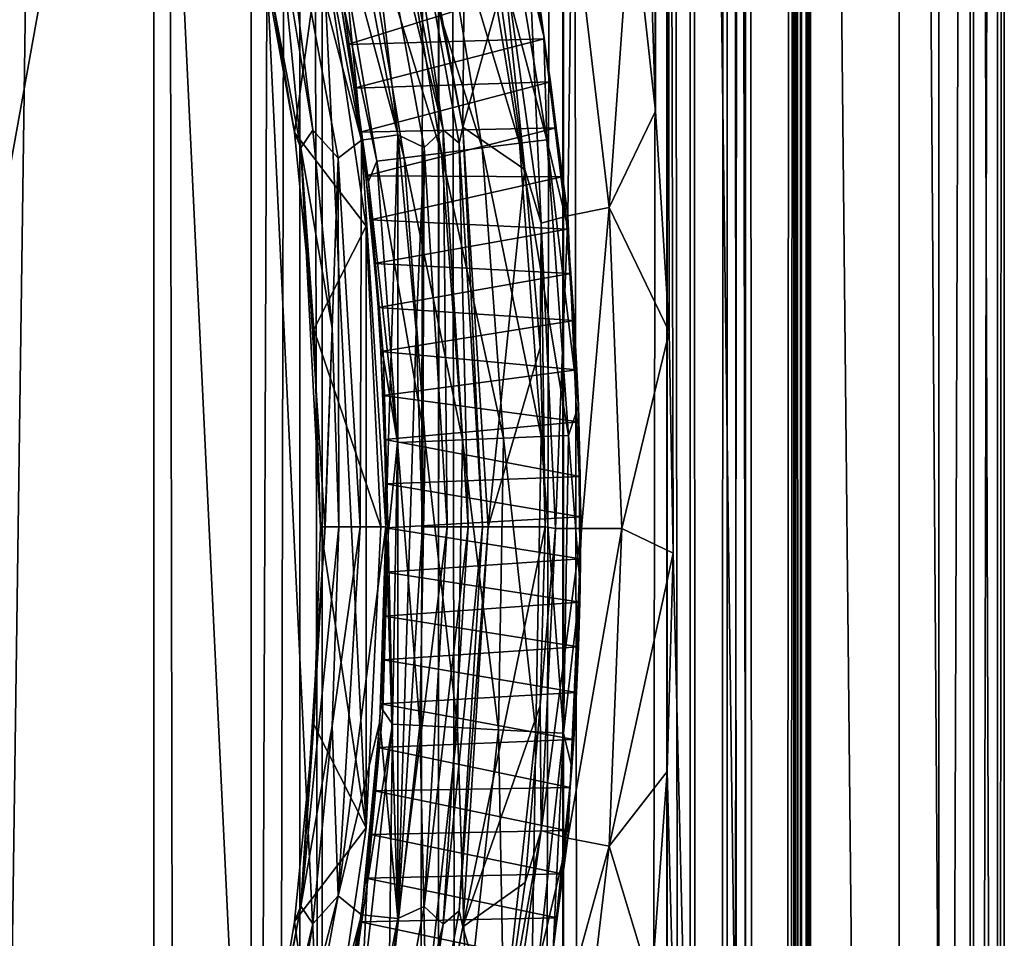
# Model space of a CAD drawing. Extents: x -100 to 100, y -1250 to 5.
# Tile 38 of 60: x 41 to 56, y -156 to -142. Entities that reach past the tile are written whole.
import ezdxf

# ---------------------------------------------------------------- set-up
doc = ezdxf.new("R2010")
doc.units = 0
doc.header["$LTSCALE"] = 65.185185
for name, color, linetype in [('12', 7, 'CONTINUOUS'), ('13', 7, 'CONTINUOUS'), ('133', 7, 'CONTINUOUS'), ('136', 7, 'CONTINUOUS'), ('14', 7, 'CONTINUOUS'), ('143', 7, 'CONTINUOUS'), ('144', 7, 'CONTINUOUS'), ('15', 7, 'CONTINUOUS'), ('16', 7, 'CONTINUOUS'), ('17', 7, 'CONTINUOUS'), ('18', 7, 'CONTINUOUS'), ('19', 7, 'CONTINUOUS'), ('20', 7, 'CONTINUOUS'), ('29', 7, 'CONTINUOUS'), ('30', 7, 'CONTINUOUS'), ('31', 7, 'CONTINUOUS'), ('32', 7, 'CONTINUOUS'), ('33', 7, 'CONTINUOUS'), ('34', 7, 'CONTINUOUS'), ('35', 7, 'CONTINUOUS'), ('36', 7, 'CONTINUOUS'), ('37', 7, 'CONTINUOUS'), ('38', 7, 'CONTINUOUS'), ('39', 7, 'CONTINUOUS'), ('40', 7, 'CONTINUOUS'), ('41', 7, 'CONTINUOUS'), ('42', 7, 'CONTINUOUS'), ('63', 7, 'CONTINUOUS'), ('66', 7, 'CONTINUOUS'), ('69', 7, 'CONTINUOUS'), ('76', 7, 'CONTINUOUS'), ('77', 7, 'CONTINUOUS')]:
    doc.layers.add(name, color=color, linetype=linetype)

msp = doc.modelspace()

# ---------------------------------------------------------------- linework, layer by layer
at = {"layer": '12', "color": 7, "linetype": 'CONTINUOUS'}
for points in [[(43.5, 0, 53.5), (34.889, 0, 53.5), (34.889, -625, 53.5), (43.5, 0, 53.5)], [(43.5, 0, 53.5), (34.889, -625, 53.5), (43.5, -625, 53.5), (43.5, 0, 53.5)]]:
    msp.add_3dface(points, dxfattribs=at)
at = {"layer": '13', "color": 7, "linetype": 'CONTINUOUS'}
for points in [[(45.725, 0, 53.249), (43.5, 0, 53.5), (45.725, -1250, 53.249), (45.725, 0, 53.249)], [(43.5, 0, 53.5), (43.5, -625, 53.5), (45.725, -1250, 53.249), (43.5, 0, 53.5)], [(47.834, 0, 52.512), (45.725, 0, 53.249), (45.725, -1250, 53.249), (47.834, 0, 52.512)], [(47.839, -1250, 52.509), (47.834, 0, 52.512), (45.725, -1250, 53.249), (47.839, -1250, 52.509)], [(49.73, 0, 51.322), (47.834, 0, 52.512), (47.839, -1250, 52.509), (49.73, 0, 51.322)], [(49.739, -1250, 51.315), (49.73, 0, 51.322), (47.839, -1250, 52.509), (49.739, -1250, 51.315)], [(51.315, 0, 49.739), (49.73, 0, 51.322), (49.739, -1250, 51.315), (51.315, 0, 49.739)], [(51.322, -1250, 49.73), (51.315, 0, 49.739), (49.739, -1250, 51.315), (51.322, -1250, 49.73)], [(52.509, 0, 47.839), (51.315, 0, 49.739), (51.322, -1250, 49.73), (52.509, 0, 47.839)], [(52.512, -1250, 47.834), (52.509, 0, 47.839), (51.322, -1250, 49.73), (52.512, -1250, 47.834)], [(53.249, 0, 45.725), (52.509, 0, 47.839), (52.512, -1250, 47.834), (53.249, 0, 45.725)], [(53.249, -1250, 45.725), (53.249, 0, 45.725), (52.512, -1250, 47.834), (53.249, -1250, 45.725)], [(53.5, 0, 43.5), (53.249, 0, 45.725), (53.5, -625, 43.5), (53.5, 0, 43.5)], [(53.5, -625, 43.5), (53.249, 0, 45.725), (53.5, -1250, 43.5), (53.5, -625, 43.5)], [(53.5, -1250, 43.5), (53.249, 0, 45.725), (53.249, -1250, 45.725), (53.5, -1250, 43.5)]]:
    msp.add_3dface(points, dxfattribs=at)
at = {"layer": '133', "color": 7, "linetype": 'CONTINUOUS'}
for points in [[(49.071, -144.151, 52.068), (47.778, -139.863, 52.498), (48.34, -139.742, 52.53), (49.071, -144.151, 52.068)], [(49.487, -144.1, 52.348), (48.34, -139.742, 52.53), (48.752, -139.657, 52.855), (49.487, -144.1, 52.348)], [(49.071, -144.151, 52.068), (48.34, -139.742, 52.53), (49.487, -144.1, 52.348), (49.071, -144.151, 52.068)], [(49.487, -144.1, 52.348), (48.752, -139.657, 52.855), (49.438, -142.528, 53.05), (49.487, -144.1, 52.348)], [(49.438, -142.528, 53.05), (48.752, -139.657, 52.855), (48.92, -139.668, 53.408), (49.438, -142.528, 53.05)], [(48.501, -144.224, 52.096), (47.165, -139.996, 52.768), (47.778, -139.863, 52.498), (48.501, -144.224, 52.096)], [(48.501, -144.224, 52.096), (47.778, -139.863, 52.498), (49.071, -144.151, 52.068), (48.501, -144.224, 52.096)], [(47.881, -144.303, 52.433), (46.603, -140.117, 53.296), (47.165, -139.996, 52.768), (47.881, -144.303, 52.433)], [(47.881, -144.303, 52.433), (47.165, -139.996, 52.768), (48.501, -144.224, 52.096), (47.881, -144.303, 52.433)], [(47.313, -144.375, 53.021), (46.193, -140.201, 53.983), (46.603, -140.117, 53.296), (47.313, -144.375, 53.021)], [(46.193, -140.201, 53.983), (46.898, -144.426, 53.752), (46.392, -142.075, 54.578), (46.193, -140.201, 53.983)], [(46.898, -144.426, 53.752), (46.193, -140.201, 53.983), (47.313, -144.375, 53.021), (46.898, -144.426, 53.752)], [(47.313, -144.375, 53.021), (46.603, -140.117, 53.296), (47.881, -144.303, 52.433), (47.313, -144.375, 53.021)], [(46.392, -142.075, 54.578), (46.898, -144.426, 53.752), (46.772, -144.735, 54.452), (46.392, -142.075, 54.578)], [(49.784, -145.357, 52.781), (49.487, -144.1, 52.348), (49.438, -142.528, 53.05), (49.784, -145.357, 52.781)], [(49.818, -148.605, 52.084), (49.071, -144.151, 52.068), (49.487, -144.1, 52.348), (49.818, -148.605, 52.084)], [(49.818, -148.605, 52.084), (49.487, -144.1, 52.348), (49.966, -148.148, 52.63), (49.818, -148.605, 52.084)], [(49.966, -148.148, 52.63), (49.487, -144.1, 52.348), (49.784, -145.357, 52.781), (49.966, -148.148, 52.63)], [(48.827, -148.646, 51.885), (47.881, -144.303, 52.433), (48.501, -144.224, 52.096), (48.827, -148.646, 51.885)], [(49.399, -148.622, 51.827), (48.501, -144.224, 52.096), (49.071, -144.151, 52.068), (49.399, -148.622, 51.827)], [(48.827, -148.646, 51.885), (48.501, -144.224, 52.096), (49.399, -148.622, 51.827), (48.827, -148.646, 51.885)], [(49.399, -148.622, 51.827), (49.071, -144.151, 52.068), (49.818, -148.605, 52.084), (49.399, -148.622, 51.827)], [(46.898, -144.426, 53.752), (47.213, -148.714, 53.627), (46.772, -144.735, 54.452), (46.898, -144.426, 53.752)], [(47.631, -148.697, 52.874), (46.898, -144.426, 53.752), (47.313, -144.375, 53.021), (47.631, -148.697, 52.874)], [(47.213, -148.714, 53.627), (46.898, -144.426, 53.752), (47.631, -148.697, 52.874), (47.213, -148.714, 53.627)], [(48.203, -148.673, 52.255), (47.313, -144.375, 53.021), (47.881, -144.303, 52.433), (48.203, -148.673, 52.255)], [(47.631, -148.697, 52.874), (47.313, -144.375, 53.021), (48.203, -148.673, 52.255), (47.631, -148.697, 52.874)], [(48.203, -148.673, 52.255), (47.881, -144.303, 52.433), (48.827, -148.646, 51.885), (48.203, -148.673, 52.255)], [(46.772, -144.735, 54.452), (47.213, -148.714, 53.627), (46.999, -147.427, 54.368), (46.772, -144.735, 54.452)], [(46.999, -147.427, 54.368), (47.213, -148.714, 53.627), (47.071, -150.12, 54.342), (46.999, -147.427, 54.368)], [(49.992, -150.908, 52.608), (49.818, -148.605, 52.084), (49.966, -148.148, 52.63), (49.992, -150.908, 52.608)], [(49.32, -153.119, 51.885), (48.827, -148.646, 51.885), (49.399, -148.622, 51.827), (49.32, -153.119, 51.885)], [(49.32, -153.119, 51.885), (49.399, -148.622, 51.827), (49.739, -153.14, 52.148), (49.32, -153.119, 51.885)], [(49.739, -153.14, 52.148), (49.399, -148.622, 51.827), (49.818, -148.605, 52.084), (49.739, -153.14, 52.148)], [(49.739, -153.14, 52.148), (49.818, -148.605, 52.084), (49.992, -150.908, 52.608), (49.739, -153.14, 52.148)], [(47.213, -148.714, 53.627), (47.134, -153.005, 53.658), (47.071, -150.12, 54.342), (47.213, -148.714, 53.627)], [(47.134, -153.005, 53.658), (47.213, -148.714, 53.627), (47.552, -153.026, 52.911), (47.134, -153.005, 53.658)], [(47.552, -153.026, 52.911), (47.213, -148.714, 53.627), (47.631, -148.697, 52.874), (47.552, -153.026, 52.911)], [(47.552, -153.026, 52.911), (47.631, -148.697, 52.874), (48.124, -153.056, 52.298), (47.552, -153.026, 52.911)], [(48.124, -153.056, 52.298), (47.631, -148.697, 52.874), (48.203, -148.673, 52.255), (48.124, -153.056, 52.298)], [(48.124, -153.056, 52.298), (48.203, -148.673, 52.255), (48.748, -153.089, 51.937), (48.124, -153.056, 52.298)], [(48.748, -153.089, 51.937), (48.203, -148.673, 52.255), (48.827, -148.646, 51.885), (48.748, -153.089, 51.937)], [(48.748, -153.089, 51.937), (48.827, -148.646, 51.885), (49.32, -153.119, 51.885), (48.748, -153.089, 51.937)], [(47.071, -150.12, 54.342), (47.134, -153.005, 53.658), (46.987, -152.79, 54.373), (47.071, -150.12, 54.342)], [(49.866, -153.663, 52.712), (49.739, -153.14, 52.148), (49.992, -150.908, 52.608), (49.866, -153.663, 52.712)], [(46.987, -152.79, 54.373), (47.134, -153.005, 53.658), (46.751, -155.445, 54.458), (46.987, -152.79, 54.373)], [(47.134, -153.005, 53.658), (46.665, -157.248, 53.832), (46.751, -155.445, 54.458), (47.134, -153.005, 53.658)], [(46.665, -157.248, 53.832), (47.134, -153.005, 53.658), (47.079, -157.31, 53.116), (46.665, -157.248, 53.832)], [(47.079, -157.31, 53.116), (47.134, -153.005, 53.658), (47.552, -153.026, 52.911), (47.079, -157.31, 53.116)], [(47.079, -157.31, 53.116), (47.552, -153.026, 52.911), (47.647, -157.397, 52.547), (47.079, -157.31, 53.116)], [(47.647, -157.397, 52.547), (47.552, -153.026, 52.911), (48.124, -153.056, 52.298), (47.647, -157.397, 52.547)], [(47.647, -157.397, 52.547), (48.124, -153.056, 52.298), (48.265, -157.493, 52.234), (47.647, -157.397, 52.547)], [(48.265, -157.493, 52.234), (48.124, -153.056, 52.298), (48.748, -153.089, 51.937), (48.265, -157.493, 52.234)], [(48.265, -157.493, 52.234), (48.748, -153.089, 51.937), (48.833, -157.581, 52.226), (48.265, -157.493, 52.234)], [(48.833, -157.581, 52.226), (48.748, -153.089, 51.937), (49.32, -153.119, 51.885), (48.833, -157.581, 52.226)], [(48.833, -157.581, 52.226), (49.32, -153.119, 51.885), (49.248, -157.642, 52.52), (48.833, -157.581, 52.226)], [(49.248, -157.642, 52.52), (49.32, -153.119, 51.885), (49.739, -153.14, 52.148), (49.248, -157.642, 52.52)], [(49.248, -157.642, 52.52), (49.739, -153.14, 52.148), (49.583, -156.444, 52.938), (49.248, -157.642, 52.52)], [(49.583, -156.444, 52.938), (49.739, -153.14, 52.148), (49.866, -153.663, 52.712), (49.583, -156.444, 52.938)], [(46.751, -155.445, 54.458), (46.665, -157.248, 53.832), (46.361, -158.095, 54.583), (46.751, -155.445, 54.458)]]:
    msp.add_3dface(points, dxfattribs=at)
at = {"layer": '136', "color": 7, "linetype": 'CONTINUOUS'}
for points in [[(46.392, -142.075, 54.578), (46.772, -144.735, 54.452), (46.341, -141.988, 55.595), (46.392, -142.075, 54.578)], [(46.341, -141.988, 55.595), (46.772, -144.735, 54.452), (46.452, -142.65, 55.561), (46.341, -141.988, 55.595)], [(46.452, -142.65, 55.561), (46.772, -144.735, 54.452), (46.553, -143.316, 55.528), (46.452, -142.65, 55.561)], [(46.553, -143.316, 55.528), (46.772, -144.735, 54.452), (46.645, -143.982, 55.497), (46.553, -143.316, 55.528)], [(46.645, -143.982, 55.497), (46.772, -144.735, 54.452), (46.727, -144.65, 55.468), (46.645, -143.982, 55.497)], [(46.772, -144.735, 54.452), (46.999, -147.427, 54.368), (46.727, -144.65, 55.468), (46.772, -144.735, 54.452)], [(46.727, -144.65, 55.468), (46.999, -147.427, 54.368), (46.799, -145.318, 55.442), (46.727, -144.65, 55.468)], [(46.799, -145.318, 55.442), (46.999, -147.427, 54.368), (46.862, -145.985, 55.419), (46.799, -145.318, 55.442)], [(46.862, -145.985, 55.419), (46.999, -147.427, 54.368), (46.915, -146.654, 55.399), (46.862, -145.985, 55.419)], [(46.915, -146.654, 55.399), (46.999, -147.427, 54.368), (46.958, -147.324, 55.383), (46.915, -146.654, 55.399)], [(46.999, -147.427, 54.368), (47.071, -150.12, 54.342), (46.958, -147.324, 55.383), (46.999, -147.427, 54.368)], [(46.958, -147.324, 55.383), (47.071, -150.12, 54.342), (46.992, -147.996, 55.371), (46.958, -147.324, 55.383)], [(46.992, -147.996, 55.371), (47.071, -150.12, 54.342), (47.016, -148.668, 55.362), (46.992, -147.996, 55.371)], [(47.016, -148.668, 55.362), (47.071, -150.12, 54.342), (47.03, -149.342, 55.357), (47.016, -148.668, 55.362)], [(47.03, -149.342, 55.357), (47.071, -150.12, 54.342), (47.035, -150.015, 55.355), (47.03, -149.342, 55.357)], [(47.071, -150.12, 54.342), (46.987, -152.79, 54.373), (47.035, -150.015, 55.355), (47.071, -150.12, 54.342)], [(47.035, -150.015, 55.355), (46.987, -152.79, 54.373), (47.03, -150.688, 55.357), (47.035, -150.015, 55.355)], [(47.03, -150.688, 55.357), (46.987, -152.79, 54.373), (47.015, -151.358, 55.362), (47.03, -150.688, 55.357)], [(47.015, -151.358, 55.362), (46.987, -152.79, 54.373), (46.991, -152.026, 55.371), (47.015, -151.358, 55.362)], [(46.991, -152.026, 55.371), (46.987, -152.79, 54.373), (46.957, -152.693, 55.384), (46.991, -152.026, 55.371)], [(46.987, -152.79, 54.373), (46.751, -155.445, 54.458), (46.957, -152.693, 55.384), (46.987, -152.79, 54.373)], [(46.957, -152.693, 55.384), (46.751, -155.445, 54.458), (46.914, -153.358, 55.399), (46.957, -152.693, 55.384)], [(46.914, -153.358, 55.399), (46.751, -155.445, 54.458), (46.861, -154.022, 55.418), (46.914, -153.358, 55.399)], [(46.861, -154.022, 55.418), (46.751, -155.445, 54.458), (46.799, -154.686, 55.441), (46.861, -154.022, 55.418)], [(46.799, -154.686, 55.441), (46.751, -155.445, 54.458), (46.727, -155.351, 55.466), (46.799, -154.686, 55.441)], [(46.751, -155.445, 54.458), (46.361, -158.095, 54.583), (46.727, -155.351, 55.466), (46.751, -155.445, 54.458)], [(46.727, -155.351, 55.466), (46.361, -158.095, 54.583), (46.645, -156.014, 55.493), (46.727, -155.351, 55.466)], [(46.645, -156.014, 55.493), (46.361, -158.095, 54.583), (46.554, -156.677, 55.523), (46.645, -156.014, 55.493)]]:
    msp.add_3dface(points, dxfattribs=at)
at = {"layer": '14', "color": 7, "linetype": 'CONTINUOUS'}
for points in [[(53.5, 0, 34.889), (53.5, 0, 43.5), (53.5, -625, 43.5), (53.5, 0, 34.889)], [(53.5, 0, 34.889), (53.5, -625, 43.5), (53.5, -625, 34.889), (53.5, 0, 34.889)]]:
    msp.add_3dface(points, dxfattribs=at)
at = {"layer": '143', "color": 7, "linetype": 'CONTINUOUS'}
for points in [[(49.438, -142.528, 53.05), (48.92, -139.668, 53.408), (49.317, -141.747, 54.139), (49.438, -142.528, 53.05)], [(49.446, -142.563, 54.044), (49.438, -142.528, 53.05), (49.317, -141.747, 54.139), (49.446, -142.563, 54.044)], [(49.784, -145.357, 52.781), (49.438, -142.528, 53.05), (49.716, -144.665, 53.835), (49.784, -145.357, 52.781)], [(49.716, -144.665, 53.835), (49.438, -142.528, 53.05), (49.63, -143.919, 53.903), (49.716, -144.665, 53.835)], [(49.63, -143.919, 53.903), (49.438, -142.528, 53.05), (49.54, -143.219, 53.973), (49.63, -143.919, 53.903)], [(49.54, -143.219, 53.973), (49.438, -142.528, 53.05), (49.446, -142.563, 54.044), (49.54, -143.219, 53.973)], [(49.794, -145.463, 53.771), (49.784, -145.357, 52.781), (49.716, -144.665, 53.835), (49.794, -145.463, 53.771)], [(49.966, -148.148, 52.63), (49.784, -145.357, 52.781), (49.942, -147.606, 53.648), (49.966, -148.148, 52.63)], [(49.942, -147.606, 53.648), (49.784, -145.357, 52.781), (49.901, -146.854, 53.683), (49.942, -147.606, 53.648)], [(49.901, -146.854, 53.683), (49.784, -145.357, 52.781), (49.851, -146.139, 53.725), (49.901, -146.854, 53.683)], [(49.851, -146.139, 53.725), (49.784, -145.357, 52.781), (49.794, -145.463, 53.771), (49.851, -146.139, 53.725)], [(49.974, -148.398, 53.622), (49.966, -148.148, 52.63), (49.942, -147.606, 53.648), (49.974, -148.398, 53.622)], [(49.992, -150.908, 52.608), (49.966, -148.148, 52.63), (49.998, -150.486, 53.603), (49.992, -150.908, 52.608)], [(49.998, -150.486, 53.603), (49.966, -148.148, 52.63), (50, -149.847, 53.601), (49.998, -150.486, 53.603)], [(50, -149.847, 53.601), (49.966, -148.148, 52.63), (49.994, -149.23, 53.606), (50, -149.847, 53.601)], [(49.994, -149.23, 53.606), (49.966, -148.148, 52.63), (49.974, -148.398, 53.622), (49.994, -149.23, 53.606)], [(49.987, -151.145, 53.612), (49.992, -150.908, 52.608), (49.998, -150.486, 53.603), (49.987, -151.145, 53.612)], [(49.866, -153.663, 52.712), (49.992, -150.908, 52.608), (49.895, -153.237, 53.689), (49.866, -153.663, 52.712)], [(49.895, -153.237, 53.689), (49.992, -150.908, 52.608), (49.937, -152.522, 53.654), (49.895, -153.237, 53.689)], [(49.937, -152.522, 53.654), (49.992, -150.908, 52.608), (49.967, -151.825, 53.629), (49.937, -152.522, 53.654)], [(49.967, -151.825, 53.629), (49.992, -150.908, 52.608), (49.987, -151.145, 53.612), (49.967, -151.825, 53.629)], [(49.842, -153.97, 53.732), (49.866, -153.663, 52.712), (49.895, -153.237, 53.689), (49.842, -153.97, 53.732)], [(49.583, -156.444, 52.938), (49.866, -153.663, 52.712), (49.645, -155.954, 53.891), (49.583, -156.444, 52.938)], [(49.645, -155.954, 53.891), (49.866, -153.663, 52.712), (49.72, -155.284, 53.831), (49.645, -155.954, 53.891)], [(49.72, -155.284, 53.831), (49.866, -153.663, 52.712), (49.786, -154.623, 53.778), (49.72, -155.284, 53.831)], [(49.786, -154.623, 53.778), (49.866, -153.663, 52.712), (49.842, -153.97, 53.732), (49.786, -154.623, 53.778)], [(49.559, -156.633, 53.957), (49.583, -156.444, 52.938), (49.645, -155.954, 53.891), (49.559, -156.633, 53.957)]]:
    msp.add_3dface(points, dxfattribs=at)
at = {"layer": '144', "color": 7, "linetype": 'CONTINUOUS'}
for points in [[(46.341, -141.988, 55.595), (46.452, -142.65, 55.561), (49.317, -141.747, 54.139), (46.341, -141.988, 55.595)], [(46.452, -142.65, 55.561), (49.446, -142.563, 54.044), (49.317, -141.747, 54.139), (46.452, -142.65, 55.561)], [(46.452, -142.65, 55.561), (46.553, -143.316, 55.528), (49.446, -142.563, 54.044), (46.452, -142.65, 55.561)], [(46.553, -143.316, 55.528), (49.54, -143.219, 53.973), (49.446, -142.563, 54.044), (46.553, -143.316, 55.528)], [(46.553, -143.316, 55.528), (46.645, -143.982, 55.497), (49.54, -143.219, 53.973), (46.553, -143.316, 55.528)], [(46.645, -143.982, 55.497), (49.63, -143.919, 53.903), (49.54, -143.219, 53.973), (46.645, -143.982, 55.497)], [(46.645, -143.982, 55.497), (46.727, -144.65, 55.468), (49.63, -143.919, 53.903), (46.645, -143.982, 55.497)], [(46.727, -144.65, 55.468), (49.716, -144.665, 53.835), (49.63, -143.919, 53.903), (46.727, -144.65, 55.468)], [(46.727, -144.65, 55.468), (46.799, -145.318, 55.442), (49.716, -144.665, 53.835), (46.727, -144.65, 55.468)], [(46.799, -145.318, 55.442), (49.794, -145.463, 53.771), (49.716, -144.665, 53.835), (46.799, -145.318, 55.442)], [(46.799, -145.318, 55.442), (46.862, -145.985, 55.419), (49.794, -145.463, 53.771), (46.799, -145.318, 55.442)], [(46.862, -145.985, 55.419), (49.851, -146.139, 53.725), (49.794, -145.463, 53.771), (46.862, -145.985, 55.419)], [(46.862, -145.985, 55.419), (46.915, -146.654, 55.399), (49.851, -146.139, 53.725), (46.862, -145.985, 55.419)], [(46.915, -146.654, 55.399), (49.901, -146.854, 53.683), (49.851, -146.139, 53.725), (46.915, -146.654, 55.399)], [(46.915, -146.654, 55.399), (46.958, -147.324, 55.383), (49.901, -146.854, 53.683), (46.915, -146.654, 55.399)], [(46.958, -147.324, 55.383), (49.942, -147.606, 53.648), (49.901, -146.854, 53.683), (46.958, -147.324, 55.383)], [(46.958, -147.324, 55.383), (46.992, -147.996, 55.371), (49.942, -147.606, 53.648), (46.958, -147.324, 55.383)], [(46.992, -147.996, 55.371), (49.974, -148.398, 53.622), (49.942, -147.606, 53.648), (46.992, -147.996, 55.371)], [(46.992, -147.996, 55.371), (47.016, -148.668, 55.362), (49.974, -148.398, 53.622), (46.992, -147.996, 55.371)], [(47.016, -148.668, 55.362), (49.994, -149.23, 53.606), (49.974, -148.398, 53.622), (47.016, -148.668, 55.362)], [(47.016, -148.668, 55.362), (47.03, -149.342, 55.357), (49.994, -149.23, 53.606), (47.016, -148.668, 55.362)], [(47.03, -149.342, 55.357), (50, -149.847, 53.601), (49.994, -149.23, 53.606), (47.03, -149.342, 55.357)], [(47.03, -149.342, 55.357), (47.035, -150.015, 55.355), (50, -149.847, 53.601), (47.03, -149.342, 55.357)], [(47.035, -150.015, 55.355), (49.998, -150.486, 53.603), (50, -149.847, 53.601), (47.035, -150.015, 55.355)], [(47.035, -150.015, 55.355), (47.03, -150.688, 55.357), (49.998, -150.486, 53.603), (47.035, -150.015, 55.355)], [(47.03, -150.688, 55.357), (49.987, -151.145, 53.612), (49.998, -150.486, 53.603), (47.03, -150.688, 55.357)], [(47.03, -150.688, 55.357), (47.015, -151.358, 55.362), (49.987, -151.145, 53.612), (47.03, -150.688, 55.357)], [(47.015, -151.358, 55.362), (49.967, -151.825, 53.629), (49.987, -151.145, 53.612), (47.015, -151.358, 55.362)], [(47.015, -151.358, 55.362), (46.991, -152.026, 55.371), (49.967, -151.825, 53.629), (47.015, -151.358, 55.362)], [(46.991, -152.026, 55.371), (49.937, -152.522, 53.654), (49.967, -151.825, 53.629), (46.991, -152.026, 55.371)], [(46.991, -152.026, 55.371), (46.957, -152.693, 55.384), (49.937, -152.522, 53.654), (46.991, -152.026, 55.371)], [(46.957, -152.693, 55.384), (49.895, -153.237, 53.689), (49.937, -152.522, 53.654), (46.957, -152.693, 55.384)], [(46.957, -152.693, 55.384), (46.914, -153.358, 55.399), (49.895, -153.237, 53.689), (46.957, -152.693, 55.384)], [(46.914, -153.358, 55.399), (49.842, -153.97, 53.732), (49.895, -153.237, 53.689), (46.914, -153.358, 55.399)], [(46.914, -153.358, 55.399), (46.861, -154.022, 55.418), (49.842, -153.97, 53.732), (46.914, -153.358, 55.399)], [(46.861, -154.022, 55.418), (46.799, -154.686, 55.441), (49.786, -154.623, 53.778), (46.861, -154.022, 55.418)], [(46.861, -154.022, 55.418), (49.786, -154.623, 53.778), (49.842, -153.97, 53.732), (46.861, -154.022, 55.418)], [(46.799, -154.686, 55.441), (49.72, -155.284, 53.831), (49.786, -154.623, 53.778), (46.799, -154.686, 55.441)], [(46.799, -154.686, 55.441), (46.727, -155.351, 55.466), (49.72, -155.284, 53.831), (46.799, -154.686, 55.441)], [(46.727, -155.351, 55.466), (46.645, -156.014, 55.493), (49.645, -155.954, 53.891), (46.727, -155.351, 55.466)], [(46.727, -155.351, 55.466), (49.645, -155.954, 53.891), (49.72, -155.284, 53.831), (46.727, -155.351, 55.466)], [(46.645, -156.014, 55.493), (49.559, -156.633, 53.957), (49.645, -155.954, 53.891), (46.645, -156.014, 55.493)], [(46.645, -156.014, 55.493), (46.554, -156.677, 55.523), (49.559, -156.633, 53.957), (46.645, -156.014, 55.493)]]:
    msp.add_3dface(points, dxfattribs=at)
at = {"layer": '15', "color": 7, "linetype": 'CONTINUOUS'}
for points in [[(53.352, 0, 32.174), (53.463, 0, 33.53), (53.352, -625, 32.174), (53.352, 0, 32.174)], [(53.352, -625, 32.174), (53.463, 0, 33.53), (53.352, -1250, 32.174), (53.352, -625, 32.174)], [(53.352, -1250, 32.174), (53.463, 0, 33.53), (53.463, -1250, 33.53), (53.352, -1250, 32.174)], [(53.463, 0, 33.53), (53.5, 0, 34.889), (53.463, -1250, 33.53), (53.463, 0, 33.53)], [(53.5, 0, 34.889), (53.5, -625, 34.889), (53.463, -1250, 33.53), (53.5, 0, 34.889)]]:
    msp.add_3dface(points, dxfattribs=at)
at = {"layer": '16', "color": 7, "linetype": 'CONTINUOUS'}
for points in [[(52.231, 0, -19.329), (51.67, 0, -6.447), (52.231, -1250, -19.329), (52.231, 0, -19.329)], [(51.67, 0, -6.447), (51.67, 0, 6.447), (51.67, -1250, -6.447), (51.67, 0, -6.447)], [(52.231, -1250, -19.329), (51.67, 0, -6.447), (51.67, -1250, -6.447), (52.231, -1250, -19.329)], [(51.67, 0, 6.447), (52.231, 0, 19.329), (51.67, -1250, 6.447), (51.67, 0, 6.447)], [(51.67, -1250, -6.447), (51.67, 0, 6.447), (51.67, -1250, 6.447), (51.67, -1250, -6.447)], [(51.67, -1250, 6.447), (52.231, 0, 19.329), (52.231, -1250, 19.329), (51.67, -1250, 6.447)], [(53.352, 0, -32.174), (52.231, 0, -19.329), (53.352, -625, -32.174), (53.352, 0, -32.174)], [(53.352, -625, -32.174), (52.231, 0, -19.329), (53.352, -1250, -32.174), (53.352, -625, -32.174)], [(53.352, -1250, -32.174), (52.231, 0, -19.329), (52.231, -1250, -19.329), (53.352, -1250, -32.174)], [(52.231, 0, 19.329), (53.352, 0, 32.174), (52.231, -1250, 19.329), (52.231, 0, 19.329)], [(53.352, 0, 32.174), (53.352, -625, 32.174), (52.231, -1250, 19.329), (53.352, 0, 32.174)]]:
    msp.add_3dface(points, dxfattribs=at)
at = {"layer": '17', "color": 7, "linetype": 'CONTINUOUS'}
for points in [[(53.463, 0, -33.53), (53.352, 0, -32.174), (53.463, -1250, -33.53), (53.463, 0, -33.53)], [(53.352, 0, -32.174), (53.352, -625, -32.174), (53.463, -1250, -33.53), (53.352, 0, -32.174)], [(53.5, 0, -34.889), (53.463, 0, -33.53), (53.5, -625, -34.889), (53.5, 0, -34.889)], [(53.5, -625, -34.889), (53.463, 0, -33.53), (53.5, -1250, -34.889), (53.5, -625, -34.889)], [(53.5, -1250, -34.889), (53.463, 0, -33.53), (53.463, -1250, -33.53), (53.5, -1250, -34.889)]]:
    msp.add_3dface(points, dxfattribs=at)
at = {"layer": '18', "color": 7, "linetype": 'CONTINUOUS'}
for points in [[(53.5, 0, -43.5), (53.5, 0, -34.889), (53.5, -625, -34.889), (53.5, 0, -43.5)], [(53.5, 0, -43.5), (53.5, -625, -34.889), (53.5, -625, -43.5), (53.5, 0, -43.5)]]:
    msp.add_3dface(points, dxfattribs=at)
at = {"layer": '19', "color": 7, "linetype": 'CONTINUOUS'}
for points in [[(43.5, 0, -53.5), (45.725, 0, -53.249), (43.5, -625, -53.5), (43.5, 0, -53.5)], [(43.5, -625, -53.5), (45.725, 0, -53.249), (43.5, -1250, -53.5), (43.5, -625, -53.5)], [(43.5, -1250, -53.5), (45.725, 0, -53.249), (45.725, -1250, -53.249), (43.5, -1250, -53.5)], [(45.725, 0, -53.249), (47.839, 0, -52.509), (47.834, -1250, -52.512), (45.725, 0, -53.249)], [(45.725, -1250, -53.249), (45.725, 0, -53.249), (47.834, -1250, -52.512), (45.725, -1250, -53.249)], [(47.834, -1250, -52.512), (47.839, 0, -52.509), (49.73, -1250, -51.322), (47.834, -1250, -52.512)], [(47.839, 0, -52.509), (49.739, 0, -51.315), (49.73, -1250, -51.322), (47.839, 0, -52.509)], [(49.73, -1250, -51.322), (49.739, 0, -51.315), (51.315, -1250, -49.739), (49.73, -1250, -51.322)], [(49.739, 0, -51.315), (51.322, 0, -49.73), (51.315, -1250, -49.739), (49.739, 0, -51.315)], [(51.315, -1250, -49.739), (51.322, 0, -49.73), (52.509, -1250, -47.839), (51.315, -1250, -49.739)], [(51.322, 0, -49.73), (52.512, 0, -47.834), (52.509, -1250, -47.839), (51.322, 0, -49.73)], [(52.509, -1250, -47.839), (52.512, 0, -47.834), (53.249, -1250, -45.725), (52.509, -1250, -47.839)], [(52.512, 0, -47.834), (53.249, 0, -45.725), (53.249, -1250, -45.725), (52.512, 0, -47.834)], [(53.249, 0, -45.725), (53.5, 0, -43.5), (53.249, -1250, -45.725), (53.249, 0, -45.725)], [(53.5, 0, -43.5), (53.5, -625, -43.5), (53.249, -1250, -45.725), (53.5, 0, -43.5)]]:
    msp.add_3dface(points, dxfattribs=at)
at = {"layer": '20', "color": 7, "linetype": 'CONTINUOUS'}
for points in [[(34.889, 0, -53.5), (43.5, 0, -53.5), (43.5, -625, -53.5), (34.889, 0, -53.5)], [(34.889, 0, -53.5), (43.5, -625, -53.5), (34.889, -625, -53.5), (34.889, 0, -53.5)]]:
    msp.add_3dface(points, dxfattribs=at)
at = {"layer": '29', "color": 7, "linetype": 'CONTINUOUS'}
for points in [[(45.642, -143.991, 83.965), (45.152, -141.019, 83.965), (46.066, -140.925, 57.744), (45.642, -143.991, 83.965)], [(46.733, -145.418, 57.592), (45.642, -143.991, 83.965), (46.066, -140.925, 57.744), (46.733, -145.418, 57.592)], [(45.938, -146.989, 83.965), (45.642, -143.991, 83.965), (46.733, -145.418, 57.592), (45.938, -146.989, 83.965)], [(46.959, -150, 57.531), (45.938, -146.989, 83.965), (46.733, -145.418, 57.592), (46.959, -150, 57.531)], [(46.036, -150, 83.965), (45.938, -146.989, 83.965), (46.959, -150, 57.531), (46.036, -150, 83.965)]]:
    msp.add_3dface(points, dxfattribs=at)
at = {"layer": '30', "color": 7, "linetype": 'CONTINUOUS'}
for points in [[(44.981, -136.559, 57.915), (43.5, -132.354, 58), (44.981, -163.441, 57.915), (44.981, -136.559, 57.915)], [(44.981, -163.441, 57.915), (43.5, -132.354, 58), (43.5, -167.646, 58), (44.981, -163.441, 57.915)], [(46.066, -140.925, 57.744), (44.981, -136.559, 57.915), (46.066, -159.075, 57.744), (46.066, -140.925, 57.744)], [(46.066, -159.075, 57.744), (44.981, -136.559, 57.915), (44.981, -163.441, 57.915), (46.066, -159.075, 57.744)], [(46.733, -145.418, 57.592), (46.066, -140.925, 57.744), (46.733, -154.582, 57.592), (46.733, -145.418, 57.592)], [(46.733, -154.582, 57.592), (46.066, -140.925, 57.744), (46.066, -159.075, 57.744), (46.733, -154.582, 57.592)], [(46.959, -150, 57.531), (46.733, -145.418, 57.592), (46.733, -154.582, 57.592), (46.959, -150, 57.531)]]:
    msp.add_3dface(points, dxfattribs=at)
at = {"layer": '31', "color": 7, "linetype": 'CONTINUOUS'}
for points in [[(50.776, -140.359, 55.773), (51.141, -143.665, 55.517), (48.866, -72.5, 56.841), (50.776, -140.359, 55.773)], [(48.866, -72.5, 56.841), (51.141, -143.665, 55.517), (51.238, -72.5, 55.446), (48.866, -72.5, 56.841)], [(51.141, -143.665, 55.517), (51.351, -147.025, 55.361), (51.238, -72.5, 55.446), (51.141, -143.665, 55.517)], [(51.351, -147.025, 55.361), (51.413, -150.399, 55.314), (51.238, -72.5, 55.446), (51.351, -147.025, 55.361)], [(51.413, -150.399, 55.314), (53.265, -227.5, 53.582), (51.238, -72.5, 55.446), (51.413, -150.399, 55.314)], [(51.238, -72.5, 55.446), (53.265, -227.5, 53.582), (53.265, -72.5, 53.582), (51.238, -72.5, 55.446)], [(53.265, -227.5, 53.582), (54.852, -227.5, 51.334), (53.265, -72.5, 53.582), (53.265, -227.5, 53.582)], [(53.265, -72.5, 53.582), (54.852, -227.5, 51.334), (54.852, -72.5, 51.334), (53.265, -72.5, 53.582)], [(54.852, -227.5, 51.334), (55.933, -227.5, 48.797), (54.852, -72.5, 51.334), (54.852, -227.5, 51.334)], [(54.852, -72.5, 51.334), (55.933, -227.5, 48.797), (55.933, -72.5, 48.797), (54.852, -72.5, 51.334)], [(55.933, -227.5, 48.797), (56.455, -227.5, 46.083), (55.933, -72.5, 48.797), (55.933, -227.5, 48.797)], [(55.933, -72.5, 48.797), (56.455, -227.5, 46.083), (56.455, -72.5, 46.083), (55.933, -72.5, 48.797)], [(51.413, -150.399, 55.314), (51.318, -153.724, 55.386), (53.265, -227.5, 53.582), (51.413, -150.399, 55.314)], [(51.318, -153.724, 55.386), (51.08, -156.998, 55.561), (51.238, -227.5, 55.446), (51.318, -153.724, 55.386)], [(51.318, -153.724, 55.386), (51.238, -227.5, 55.446), (53.265, -227.5, 53.582), (51.318, -153.724, 55.386)]]:
    msp.add_3dface(points, dxfattribs=at)
at = {"layer": '32', "color": 7, "linetype": 'CONTINUOUS'}
for points in [[(46.036, -150, 83.965), (46.733, -154.582, 57.592), (45.938, -153.011, 83.965), (46.036, -150, 83.965)], [(46.036, -150, 83.965), (46.959, -150, 57.531), (46.733, -154.582, 57.592), (46.036, -150, 83.965)], [(45.938, -153.011, 83.965), (46.733, -154.582, 57.592), (45.642, -156.009, 83.965), (45.938, -153.011, 83.965)], [(46.733, -154.582, 57.592), (46.066, -159.075, 57.744), (45.642, -156.009, 83.965), (46.733, -154.582, 57.592)], [(45.642, -156.009, 83.965), (46.066, -159.075, 57.744), (45.152, -158.981, 83.965), (45.642, -156.009, 83.965)]]:
    msp.add_3dface(points, dxfattribs=at)
at = {"layer": '33', "color": 7, "linetype": 'CONTINUOUS'}
for points in [[(46.102, -150, 84.358), (45.938, -153.011, 83.965), (45.738, -155.778, 84.358), (46.102, -150, 84.358)], [(46.102, -150, 84.358), (45.738, -155.778, 84.358), (46.108, -150, 84.375), (46.102, -150, 84.358)], [(46.108, -150, 84.375), (45.738, -155.778, 84.358), (46.316, -150, 84.695), (46.108, -150, 84.375)], [(46.316, -150, 84.695), (45.738, -155.778, 84.358), (46.217, -153.029, 84.695), (46.316, -150, 84.695)], [(46.036, -150, 83.965), (45.938, -153.011, 83.965), (46.036, -150, 83.983), (46.036, -150, 83.965)], [(46.036, -150, 83.983), (45.938, -153.011, 83.965), (46.036, -150, 84), (46.036, -150, 83.983)], [(46.036, -150, 84), (45.938, -153.011, 83.965), (46.102, -150, 84.358), (46.036, -150, 84)], [(45.938, -153.011, 83.965), (45.642, -156.009, 83.965), (45.738, -155.778, 84.358), (45.938, -153.011, 83.965)], [(46.217, -153.029, 84.695), (45.738, -155.778, 84.358), (45.92, -156.045, 84.695), (46.217, -153.029, 84.695)], [(45.738, -155.778, 84.358), (45.152, -158.981, 83.965), (44.654, -161.465, 84.358), (45.738, -155.778, 84.358)], [(45.738, -155.778, 84.358), (44.654, -161.465, 84.358), (45.92, -156.045, 84.695), (45.738, -155.778, 84.358)], [(45.642, -156.009, 83.965), (45.152, -158.981, 83.965), (45.738, -155.778, 84.358), (45.642, -156.009, 83.965)], [(45.92, -156.045, 84.695), (44.654, -161.465, 84.358), (45.426, -159.036, 84.695), (45.92, -156.045, 84.695)]]:
    msp.add_3dface(points, dxfattribs=at)
at = {"layer": '34', "color": 7, "linetype": 'CONTINUOUS'}
for points in [[(45.152, -141.019, 83.965), (45.642, -143.991, 83.965), (44.654, -138.535, 84.358), (45.152, -141.019, 83.965)], [(44.654, -138.535, 84.358), (45.642, -143.991, 83.965), (45.738, -144.222, 84.358), (44.654, -138.535, 84.358)], [(44.654, -138.535, 84.358), (45.738, -144.222, 84.358), (45.426, -140.964, 84.695), (44.654, -138.535, 84.358)], [(45.426, -140.964, 84.695), (45.738, -144.222, 84.358), (45.92, -143.955, 84.695), (45.426, -140.964, 84.695)], [(45.92, -143.955, 84.695), (45.738, -144.222, 84.358), (46.217, -146.971, 84.695), (45.92, -143.955, 84.695)], [(45.642, -143.991, 83.965), (45.938, -146.989, 83.965), (45.738, -144.222, 84.358), (45.642, -143.991, 83.965)], [(45.938, -146.989, 83.965), (46.036, -150, 83.965), (45.738, -144.222, 84.358), (45.938, -146.989, 83.965)], [(46.036, -150, 83.965), (46.036, -150, 83.983), (45.738, -144.222, 84.358), (46.036, -150, 83.965)], [(46.036, -150, 83.983), (46.036, -150, 84), (45.738, -144.222, 84.358), (46.036, -150, 83.983)], [(46.036, -150, 84), (46.102, -150, 84.358), (45.738, -144.222, 84.358), (46.036, -150, 84)], [(45.738, -144.222, 84.358), (46.102, -150, 84.358), (46.217, -146.971, 84.695), (45.738, -144.222, 84.358)], [(46.102, -150, 84.358), (46.108, -150, 84.375), (46.217, -146.971, 84.695), (46.102, -150, 84.358)], [(46.108, -150, 84.375), (46.316, -150, 84.695), (46.217, -146.971, 84.695), (46.108, -150, 84.375)]]:
    msp.add_3dface(points, dxfattribs=at)
at = {"layer": '35', "color": 7, "linetype": 'CONTINUOUS'}
for points in [[(45.558, -138.302, 85), (45.289, -138.837, 84.921), (46.665, -144.107, 85), (45.558, -138.302, 85)], [(45.426, -140.964, 84.695), (45.92, -143.955, 84.695), (45.289, -138.837, 84.921), (45.426, -140.964, 84.695)], [(45.92, -143.955, 84.695), (46.305, -144.378, 84.921), (45.289, -138.837, 84.921), (45.92, -143.955, 84.695)], [(45.289, -138.837, 84.921), (46.305, -144.378, 84.921), (46.665, -144.107, 85), (45.289, -138.837, 84.921)], [(45.92, -143.955, 84.695), (46.217, -146.971, 84.695), (46.305, -144.378, 84.921), (45.92, -143.955, 84.695)], [(46.305, -144.378, 84.921), (46.645, -150, 84.921), (46.665, -144.107, 85), (46.305, -144.378, 84.921)], [(46.645, -150, 84.921), (47.036, -150, 85), (46.665, -144.107, 85), (46.645, -150, 84.921)], [(46.217, -146.971, 84.695), (46.316, -150, 84.695), (46.305, -144.378, 84.921), (46.217, -146.971, 84.695)], [(46.316, -150, 84.695), (46.645, -150, 84.921), (46.305, -144.378, 84.921), (46.316, -150, 84.695)]]:
    msp.add_3dface(points, dxfattribs=at)
at = {"layer": '36', "color": 7, "linetype": 'CONTINUOUS'}
for points in [[(45.558, -138.302, 85), (46.665, -144.107, 85), (46.091, -138.144, 85), (45.558, -138.302, 85)], [(46.091, -138.144, 85), (46.665, -144.107, 85), (47.215, -144.023, 85), (46.091, -138.144, 85)], [(46.665, -144.107, 85), (47.036, -150, 85), (47.215, -144.023, 85), (46.665, -144.107, 85)], [(47.036, -150, 85), (47.216, -155.964, 85), (47.215, -144.023, 85), (47.036, -150, 85)], [(47.215, -144.023, 85), (47.216, -155.964, 85), (47.497, -147.002, 85), (47.215, -144.023, 85)], [(47.216, -155.964, 85), (47.591, -150, 85), (47.497, -147.002, 85), (47.216, -155.964, 85)], [(47.216, -155.964, 85), (47.036, -150, 85), (46.942, -152.964, 85), (47.216, -155.964, 85)], [(46.663, -155.907, 85), (47.216, -155.964, 85), (46.942, -152.964, 85), (46.663, -155.907, 85)], [(45.553, -161.715, 85), (46.095, -161.839, 85), (46.663, -155.907, 85), (45.553, -161.715, 85)], [(46.095, -161.839, 85), (47.216, -155.964, 85), (46.663, -155.907, 85), (46.095, -161.839, 85)]]:
    msp.add_3dface(points, dxfattribs=at)
at = {"layer": '37', "color": 7, "linetype": 'CONTINUOUS'}
for points in [[(47.591, -150, 85), (47.216, -155.964, 85), (47.966, -150, 84.927), (47.591, -150, 85)], [(47.966, -150, 84.927), (47.216, -155.964, 85), (47.616, -155.782, 84.927), (47.966, -150, 84.927)], [(47.966, -150, 84.927), (47.616, -155.782, 84.927), (48.286, -150, 84.719), (47.966, -150, 84.927)], [(48.286, -150, 84.719), (47.616, -155.782, 84.927), (47.905, -156.052, 84.719), (48.286, -150, 84.719)], [(47.616, -155.782, 84.927), (47.216, -155.964, 85), (46.572, -161.479, 84.927), (47.616, -155.782, 84.927)], [(47.616, -155.782, 84.927), (46.572, -161.479, 84.927), (47.905, -156.052, 84.719), (47.616, -155.782, 84.927)], [(47.216, -155.964, 85), (46.095, -161.839, 85), (46.572, -161.479, 84.927), (47.216, -155.964, 85)], [(47.905, -156.052, 84.719), (46.572, -161.479, 84.927), (46.769, -162.008, 84.719), (47.905, -156.052, 84.719)]]:
    msp.add_3dface(points, dxfattribs=at)
at = {"layer": '38', "color": 7, "linetype": 'CONTINUOUS'}
for points in [[(46.769, -137.992, 84.719), (46.572, -138.521, 84.927), (47.905, -143.948, 84.719), (46.769, -137.992, 84.719)], [(46.091, -138.144, 85), (47.215, -144.023, 85), (46.572, -138.521, 84.927), (46.091, -138.144, 85)], [(46.572, -138.521, 84.927), (47.215, -144.023, 85), (47.616, -144.218, 84.927), (46.572, -138.521, 84.927)], [(46.572, -138.521, 84.927), (47.616, -144.218, 84.927), (47.905, -143.948, 84.719), (46.572, -138.521, 84.927)], [(47.616, -144.218, 84.927), (47.966, -150, 84.927), (47.905, -143.948, 84.719), (47.616, -144.218, 84.927)], [(47.966, -150, 84.927), (48.286, -150, 84.719), (47.905, -143.948, 84.719), (47.966, -150, 84.927)], [(47.215, -144.023, 85), (47.497, -147.002, 85), (47.616, -144.218, 84.927), (47.215, -144.023, 85)], [(47.497, -147.002, 85), (47.591, -150, 85), (47.616, -144.218, 84.927), (47.497, -147.002, 85)], [(47.591, -150, 85), (47.966, -150, 84.927), (47.616, -144.218, 84.927), (47.591, -150, 85)]]:
    msp.add_3dface(points, dxfattribs=at)
at = {"layer": '39', "color": 7, "linetype": 'CONTINUOUS'}
for points in [[(48.208, -143.91, 84.035), (47.064, -137.916, 84.035), (47.096, -138.392, 84.407), (48.208, -143.91, 84.035)], [(46.769, -137.992, 84.719), (47.905, -143.948, 84.719), (47.096, -138.392, 84.407), (46.769, -137.992, 84.719)], [(47.905, -143.948, 84.719), (48.151, -144.153, 84.407), (47.096, -138.392, 84.407), (47.905, -143.948, 84.719)], [(48.151, -144.153, 84.407), (48.208, -143.91, 84.035), (47.096, -138.392, 84.407), (48.151, -144.153, 84.407)], [(47.905, -143.948, 84.719), (48.286, -150, 84.719), (48.151, -144.153, 84.407), (47.905, -143.948, 84.719)], [(48.505, -150, 84.407), (48.208, -143.91, 84.035), (48.151, -144.153, 84.407), (48.505, -150, 84.407)], [(48.591, -150, 84.035), (48.208, -143.91, 84.035), (48.505, -150, 84.407), (48.591, -150, 84.035)], [(48.286, -150, 84.719), (48.505, -150, 84.407), (48.151, -144.153, 84.407), (48.286, -150, 84.719)]]:
    msp.add_3dface(points, dxfattribs=at)
at = {"layer": '40', "color": 7, "linetype": 'CONTINUOUS'}
for points in [[(47.064, -137.916, 84.035), (48.208, -143.91, 84.035), (48.249, -139.262, 60.034), (47.064, -137.916, 84.035)], [(48.249, -139.262, 60.034), (48.208, -143.91, 84.035), (48.771, -141.88, 59.659), (48.249, -139.262, 60.034)], [(48.771, -141.88, 59.659), (48.208, -143.91, 84.035), (49.152, -144.554, 59.359), (48.771, -141.88, 59.659)], [(48.208, -143.91, 84.035), (48.591, -150, 84.035), (49.152, -144.554, 59.359), (48.208, -143.91, 84.035)], [(49.152, -144.554, 59.359), (48.591, -150, 84.035), (49.383, -147.263, 59.176), (49.152, -144.554, 59.359)], [(49.383, -147.263, 59.176), (48.591, -150, 84.035), (49.461, -150, 59.105), (49.383, -147.263, 59.176)]]:
    msp.add_3dface(points, dxfattribs=at)
at = {"layer": '41', "color": 7, "linetype": 'CONTINUOUS'}
for points in [[(49.182, -140.559, 57.518), (49.804, -145.258, 57.131), (49.865, -140.305, 56.55), (49.182, -140.559, 57.518)], [(49.865, -140.305, 56.55), (49.804, -145.258, 57.131), (50.438, -145.133, 56.193), (49.865, -140.305, 56.55)], [(49.865, -140.305, 56.55), (50.438, -145.133, 56.193), (50.776, -140.359, 55.773), (49.865, -140.305, 56.55)], [(50.776, -140.359, 55.773), (50.438, -145.133, 56.193), (51.141, -143.665, 55.517), (50.776, -140.359, 55.773)], [(48.753, -140.782, 58.63), (49.4, -145.371, 58.191), (49.182, -140.559, 57.518), (48.753, -140.782, 58.63)], [(49.182, -140.559, 57.518), (49.4, -145.371, 58.191), (49.804, -145.258, 57.131), (49.182, -140.559, 57.518)], [(48.771, -141.88, 59.659), (49.152, -144.554, 59.359), (48.753, -140.782, 58.63), (48.771, -141.88, 59.659)], [(48.753, -140.782, 58.63), (49.152, -144.554, 59.359), (49.4, -145.371, 58.191), (48.753, -140.782, 58.63)], [(51.141, -143.665, 55.517), (50.438, -145.133, 56.193), (51.351, -147.025, 55.361), (51.141, -143.665, 55.517)], [(49.152, -144.554, 59.359), (49.383, -147.263, 59.176), (49.4, -145.371, 58.191), (49.152, -144.554, 59.359)], [(49.804, -145.258, 57.131), (50.013, -150.025, 56.992), (50.438, -145.133, 56.193), (49.804, -145.258, 57.131)], [(50.438, -145.133, 56.193), (50.013, -150.025, 56.992), (50.63, -150.025, 56.064), (50.438, -145.133, 56.193)], [(50.438, -145.133, 56.193), (50.63, -150.025, 56.064), (51.351, -147.025, 55.361), (50.438, -145.133, 56.193)], [(49.4, -145.371, 58.191), (49.616, -150.024, 58.033), (49.804, -145.258, 57.131), (49.4, -145.371, 58.191)], [(49.804, -145.258, 57.131), (49.616, -150.024, 58.033), (50.013, -150.025, 56.992), (49.804, -145.258, 57.131)], [(49.383, -147.263, 59.176), (49.461, -150, 59.105), (49.4, -145.371, 58.191), (49.383, -147.263, 59.176)], [(49.4, -145.371, 58.191), (49.461, -150, 59.105), (49.616, -150.024, 58.033), (49.4, -145.371, 58.191)], [(51.351, -147.025, 55.361), (50.63, -150.025, 56.064), (51.413, -150.399, 55.314), (51.351, -147.025, 55.361)], [(49.616, -150.024, 58.033), (49.461, -150, 59.105), (49.384, -152.72, 59.175), (49.616, -150.024, 58.033)], [(49.4, -154.627, 58.19), (49.616, -150.024, 58.033), (49.384, -152.72, 59.175), (49.4, -154.627, 58.19)], [(49.616, -150.024, 58.033), (49.4, -154.627, 58.19), (50.013, -150.025, 56.992), (49.616, -150.024, 58.033)], [(50.013, -150.025, 56.992), (49.4, -154.627, 58.19), (49.804, -154.739, 57.131), (50.013, -150.025, 56.992)], [(50.013, -150.025, 56.992), (49.804, -154.739, 57.131), (50.63, -150.025, 56.064), (50.013, -150.025, 56.992)], [(50.63, -150.025, 56.064), (49.804, -154.739, 57.131), (50.438, -154.865, 56.193), (50.63, -150.025, 56.064)], [(50.63, -150.025, 56.064), (50.438, -154.865, 56.193), (51.413, -150.399, 55.314), (50.63, -150.025, 56.064)], [(51.413, -150.399, 55.314), (50.438, -154.865, 56.193), (51.318, -153.724, 55.386), (51.413, -150.399, 55.314)], [(49.155, -155.415, 59.356), (49.4, -154.627, 58.19), (49.384, -152.72, 59.175), (49.155, -155.415, 59.356)], [(51.318, -153.724, 55.386), (50.438, -154.865, 56.193), (51.08, -156.998, 55.561), (51.318, -153.724, 55.386)], [(48.761, -159.173, 58.624), (49.4, -154.627, 58.19), (48.778, -158.076, 59.653), (48.761, -159.173, 58.624)], [(49.4, -154.627, 58.19), (48.761, -159.173, 58.624), (49.804, -154.739, 57.131), (49.4, -154.627, 58.19)], [(48.778, -158.076, 59.653), (49.4, -154.627, 58.19), (49.155, -155.415, 59.356), (48.778, -158.076, 59.653)], [(49.804, -154.739, 57.131), (48.761, -159.173, 58.624), (49.189, -159.396, 57.514), (49.804, -154.739, 57.131)], [(49.804, -154.739, 57.131), (49.189, -159.396, 57.514), (50.438, -154.865, 56.193), (49.804, -154.739, 57.131)], [(50.438, -154.865, 56.193), (49.189, -159.396, 57.514), (49.872, -159.648, 56.546), (50.438, -154.865, 56.193)], [(50.438, -154.865, 56.193), (49.872, -159.648, 56.546), (51.08, -156.998, 55.561), (50.438, -154.865, 56.193)]]:
    msp.add_3dface(points, dxfattribs=at)
at = {"layer": '42', "color": 7, "linetype": 'CONTINUOUS'}
for points in [[(49.461, -150, 59.105), (48.591, -150, 84.035), (48.208, -156.09, 84.035), (49.461, -150, 59.105)], [(49.384, -152.72, 59.175), (49.461, -150, 59.105), (48.208, -156.09, 84.035), (49.384, -152.72, 59.175)], [(49.155, -155.415, 59.356), (49.384, -152.72, 59.175), (48.208, -156.09, 84.035), (49.155, -155.415, 59.356)], [(48.778, -158.076, 59.653), (49.155, -155.415, 59.356), (48.208, -156.09, 84.035), (48.778, -158.076, 59.653)], [(47.064, -162.084, 84.035), (48.778, -158.076, 59.653), (48.208, -156.09, 84.035), (47.064, -162.084, 84.035)]]:
    msp.add_3dface(points, dxfattribs=at)
at = {"layer": '63', "color": 7, "linetype": 'CONTINUOUS'}
for points in [[(43.5, -132.354, 58), (41.1, -127.32, 58), (34.601, -181.724, 58), (43.5, -132.354, 58)], [(43.5, -167.646, 58), (43.5, -132.354, 58), (34.601, -181.724, 58), (43.5, -167.646, 58)]]:
    msp.add_3dface(points, dxfattribs=at)
at = {"layer": '66', "color": 7, "linetype": 'CONTINUOUS'}
for points in [[(55.458, -227.5, 45), (55.458, -72.5, 45), (55.983, -72.5, 45.149), (55.458, -227.5, 45)], [(55.983, -227.5, 45.149), (55.458, -227.5, 45), (55.983, -72.5, 45.149), (55.983, -227.5, 45.149)], [(56.35, -227.5, 45.548), (55.983, -227.5, 45.149), (56.35, -72.5, 45.548), (56.35, -227.5, 45.548)], [(55.983, -227.5, 45.149), (55.983, -72.5, 45.149), (56.35, -72.5, 45.548), (55.983, -227.5, 45.149)], [(56.455, -227.5, 46.083), (56.35, -227.5, 45.548), (56.455, -72.5, 46.083), (56.455, -227.5, 46.083)], [(56.455, -72.5, 46.083), (56.35, -227.5, 45.548), (56.35, -72.5, 45.548), (56.455, -72.5, 46.083)]]:
    msp.add_3dface(points, dxfattribs=at)
at = {"layer": '69', "color": 7, "linetype": 'CONTINUOUS'}
for points in [[(-55.458, -227.5, 45), (-55.458, -72.5, 45), (55.458, -227.5, 45), (-55.458, -227.5, 45)], [(55.458, -227.5, 45), (-55.458, -72.5, 45), (55.458, -72.5, 45), (55.458, -227.5, 45)]]:
    msp.add_3dface(points, dxfattribs=at)
at = {"layer": '76', "color": 7, "linetype": 'CONTINUOUS'}
for points in [[(48.286, -150, 84.719), (47.905, -156.052, 84.719), (48.505, -150, 84.407), (48.286, -150, 84.719)], [(48.505, -150, 84.407), (47.905, -156.052, 84.719), (48.151, -155.847, 84.407), (48.505, -150, 84.407)], [(48.591, -150, 84.035), (48.505, -150, 84.407), (48.151, -155.847, 84.407), (48.591, -150, 84.035)], [(48.208, -156.09, 84.035), (48.591, -150, 84.035), (48.151, -155.847, 84.407), (48.208, -156.09, 84.035)], [(47.905, -156.052, 84.719), (47.096, -161.608, 84.407), (48.151, -155.847, 84.407), (47.905, -156.052, 84.719)], [(47.096, -161.608, 84.407), (48.208, -156.09, 84.035), (48.151, -155.847, 84.407), (47.096, -161.608, 84.407)], [(47.905, -156.052, 84.719), (46.769, -162.008, 84.719), (47.096, -161.608, 84.407), (47.905, -156.052, 84.719)], [(47.064, -162.084, 84.035), (48.208, -156.09, 84.035), (47.096, -161.608, 84.407), (47.064, -162.084, 84.035)]]:
    msp.add_3dface(points, dxfattribs=at)
at = {"layer": '77', "color": 7, "linetype": 'CONTINUOUS'}
for points in [[(46.316, -150, 84.695), (46.217, -153.029, 84.695), (46.645, -150, 84.921), (46.316, -150, 84.695)], [(46.645, -150, 84.921), (46.217, -153.029, 84.695), (46.305, -155.622, 84.921), (46.645, -150, 84.921)], [(47.036, -150, 85), (46.645, -150, 84.921), (46.305, -155.622, 84.921), (47.036, -150, 85)], [(46.942, -152.964, 85), (47.036, -150, 85), (46.305, -155.622, 84.921), (46.942, -152.964, 85)], [(46.663, -155.907, 85), (46.942, -152.964, 85), (46.305, -155.622, 84.921), (46.663, -155.907, 85)], [(46.217, -153.029, 84.695), (45.92, -156.045, 84.695), (46.305, -155.622, 84.921), (46.217, -153.029, 84.695)], [(45.426, -159.036, 84.695), (45.289, -161.163, 84.921), (46.305, -155.622, 84.921), (45.426, -159.036, 84.695)], [(45.289, -161.163, 84.921), (46.663, -155.907, 85), (46.305, -155.622, 84.921), (45.289, -161.163, 84.921)], [(45.92, -156.045, 84.695), (45.426, -159.036, 84.695), (46.305, -155.622, 84.921), (45.92, -156.045, 84.695)], [(45.553, -161.715, 85), (46.663, -155.907, 85), (45.289, -161.163, 84.921), (45.553, -161.715, 85)]]:
    msp.add_3dface(points, dxfattribs=at)

doc.saveas('drawing.dxf')
